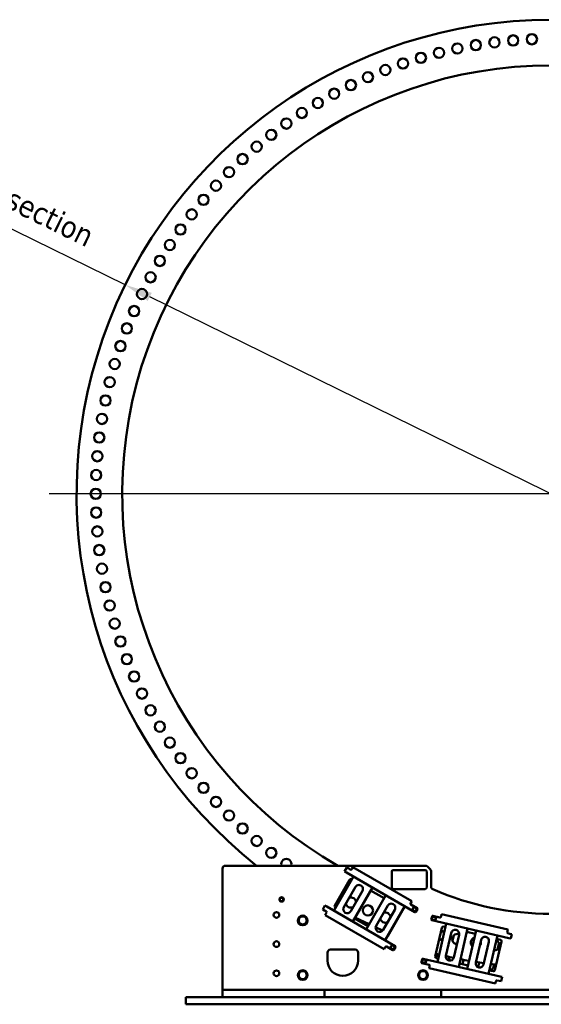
# Model space of a CAD drawing. Header units: millimetres. Extents: x 0 to 63075, y 0 to 44550.
# Tile 25 of 37: x 49975 to 53551, y 23304 to 30054. Entities that reach past the tile are written whole.
import ezdxf

# ---------------------------------------------------------------- set-up
doc = ezdxf.new("R2010")
doc.units = ezdxf.units.MM
doc.header["$LTSCALE"] = 75
for name, color, linetype, lineweight in [('Center Mark (ISO)', 7, 'Continuous', 25), ('Dimension (ISO)', 7, 'Continuous', 25), ('Visible (ISO)', 7, 'Continuous', 50)]:
    doc.layers.add(name, color=color, linetype=linetype, lineweight=lineweight)
doc.styles.add('Note Text (ISO)', font='tahoma.ttf')
doc.dimstyles.new('Default (ISO)', dxfattribs={"dimscale": 75, "dimtxt": 2, "dimasz": 2.5, "dimexe": 3.175, "dimexo": 0, "dimgap": 0.762, "dimtad": 1, "dimrnd": 1e-08, "dimtxsty": 'Note Text (ISO)', "dimcen": 0.09, "dimdle": 10, "dimclrd": 256, "dimclre": 256, "dimclrt": 256, "dimazin": 2, "dimtfac": 1, "dimtmove": 0, "dimatfit": 3, "dimfxl": 1, "dimtolj": 1, "dimtzin": 0, "dimlwd": -1, "dimlwe": -1, "dimarcsym": 0})

# ---------------------------------------------------------------- blocks, each defined once
blk = doc.blocks.new('*D13')
at = {"layer": 'Defpoints', "color": 0, "transparency": 16777216}
for p in [(50698.2, 28236.1), (56532.7, 25371.1)]:
    blk.add_point(p, dxfattribs=at)
at = {"layer": 'Dimension (ISO)', "transparency": 16777216}
for p, q in [((50698.2, 28236.1), (47907.1, 29606.7)), ((56364.4, 25453.7), (50866.5, 28153.5))]:
    blk.add_line(p, q, dxfattribs=at)
for points in [[(50880.3, 28181.5), (50852.7, 28125.4), (50698.2, 28236.1)], [(56378.2, 25481.8), (56350.6, 25425.7), (56532.7, 25371.1)]]:
    blk.add_solid(points, dxfattribs=at)
at = {"layer": 'Dimension (ISO)', "transparency": 16777216, "insert": (48183.5, 30040.1), "char_height": 150, "attachment_point": 1, "rotation": 333.84681, "style": 'Note Text (ISO)'}
blk.add_mtext('\\A1;\\fTahoma|b0|i0;\\H149.0446;∅6500\\P\\fTahoma|b0|i0;\\H149.0446;Up to Ø7000mm tower section', dxfattribs=at)

msp = doc.modelspace()

# ---------------------------------------------------------------- linework, layer by layer
at = {"layer": 'Center Mark (ISO)', "linetype": 'Continuous'}
msp.add_line((57052.9548, 26803.5925), (50177.9548, 26803.5925), dxfattribs=at)
at = {"layer": 'Visible (ISO)'}
for p, q in [((51365.4548, 24234.1374), (51365.4548, 23404.1374)), ((52757.1706, 24254.1374), (51385.4548, 24254.1374)), ((52202.9053, 24214.5297), (52218.4053, 24241.3765)), ((52230.5296, 24234.3765), (52218.4053, 24241.3765)), ((52243.52, 24226.8765), (52230.5296, 24234.3765)), ((52252.8501, 24233.0368), (52250.3501, 24228.7066)), ((52252.8501, 24233.0368), (52259.8501, 24245.1611)), ((52664.284, 24011.6611), (52259.8501, 24245.1611)), ((52771.3127, 24248.2795), (52789.597, 24229.9952)), ((52263.1528, 24179.7458), (52128.1528, 23945.919)), ((52202.9053, 24214.5297), (52215.0296, 24207.5297)), ((52215.0296, 24207.5297), (52684.4154, 23936.5297)), ((52525.4548, 24104.1374), (52525.4548, 24214.1374)), ((52535.4548, 24224.1374), (52755.4548, 24224.1374)), ((52765.4548, 24214.1374), (52765.4548, 24104.1374)), ((52795.4548, 24215.8531), (52795.4548, 24110.6529)), ((52134.7017, 23981.3977), (52235.7017, 24156.3349)), ((52196.789, 23969.8004), (52276.789, 24108.3644)), ((52249.362, 24159.9951), (52251.1528, 24158.9612)), ((52258.0566, 23870.919), (52393.0566, 24104.7458)), ((52324.4204, 24080.8644), (52244.4204, 23942.3004)), ((52484.8872, 24051.7274), (52349.8872, 23817.9005)), ((52381.0566, 24083.9612), (52472.8872, 24030.9428)), ((52755.4548, 24094.1374), (52535.4548, 24094.1374)), ((52052.4053, 23953.8561), (52067.9053, 23980.7029)), ((52080.0296, 23973.7029), (52067.9053, 23980.7029)), ((52080.0296, 23973.7029), (52549.4154, 23702.7029)), ((52140.1528, 23966.7036), (52138.362, 23967.7375)), ((52418.5234, 23841.7819), (52498.5234, 23980.346)), ((52479.791, 23742.9005), (52614.791, 23976.7274)), ((52654.784, 23995.2066), (52657.284, 23999.5368)), ((52699.9154, 23963.3765), (52656.6141, 23988.3765)), ((52664.284, 24011.6611), (52657.284, 23999.5368)), ((52052.4053, 23953.8561), (52064.5296, 23946.8561)), ((52064.5296, 23946.8561), (52077.52, 23939.3561)), ((52069.8501, 23916.0715), (52076.8501, 23928.1958)), ((52069.8501, 23916.0715), (52474.284, 23682.5715)), ((52079.3501, 23932.526), (52076.8501, 23928.1958)), ((52370.3691, 23853.3762), (52273.8999, 23898.3605)), ((52546.1548, 23952.846), (52466.1548, 23814.2819)), ((52599.4324, 23946.3349), (52498.4324, 23771.3977)), ((52691.2455, 23938.3599), (52701.7455, 23956.5464)), ((52801.7839, 23906.4695), (52797.0599, 23886.0077)), ((52856.499, 23898.969), (52807.7805, 23910.2166)), ((52863.6203, 23907.588), (52862.4956, 23902.7161)), ((52863.6203, 23907.588), (52866.7697, 23921.2292)), ((53321.8005, 23816.177), (52866.7697, 23921.2292)), ((52361.8872, 23838.6851), (52270.0566, 23891.7036)), ((52463.1847, 23810.0956), (52415.1998, 23832.4713)), ((53328.9156, 23758.0876), (52800.807, 23880.0111)), ((52824.2066, 23632.4011), (52869.6467, 23829.2239)), ((52899.5549, 23857.2134), (52838.8181, 23594.1334)), ((52881.6399, 23836.7181), (52894.1561, 23833.8285)), ((52508.5588, 23788.9373), (52506.8346, 23789.7413)), ((52897.473, 23637.0386), (52933.4652, 23792.9378)), ((52943.0569, 23738.3096), (52952.1059, 23777.5053)), ((52987.0556, 23780.5655), (52951.0634, 23624.6663)), ((52984.9737, 23560.3908), (53045.7104, 23823.4707)), ((53040.3116, 23800.0858), (53098.4876, 23786.6548)), ((53103.8865, 23810.0397), (53043.1497, 23546.9598)), ((53189.3052, 23513.2171), (53250.042, 23776.2971)), ((53317.5264, 23797.664), (53318.6512, 23802.5358)), ((53321.8005, 23816.177), (53318.6512, 23802.5358)), ((53335.8891, 23788.2931), (53321.2735, 23791.6674)), ((53328.9156, 23758.0876), (53342.5568, 23754.9383)), ((53349.5302, 23785.1438), (53335.8891, 23788.2931)), ((53349.5302, 23785.1438), (53342.5568, 23754.9383)), ((52481.284, 23694.6958), (52474.284, 23682.5715)), ((52481.284, 23694.6958), (52483.784, 23699.026)), ((52490.6141, 23700.8561), (52533.9154, 23675.8561)), ((52540.7455, 23677.6862), (52551.2455, 23695.8727)), ((53101.8046, 23589.865), (53137.7967, 23745.7642)), ((53191.3871, 23733.3919), (53155.3949, 23577.4927)), ((53278.8821, 23734.7444), (53233.442, 23537.9217)), ((53244.6431, 23752.9122), (53271.388, 23746.7376)), ((53259.8628, 23717.583), (53251.5804, 23681.7077)), ((52085.4548, 23604.1374), (52085.4548, 23659.1374)), ((52105.4548, 23679.1374), (52275.4548, 23679.1374)), ((52295.4548, 23659.1374), (52295.4548, 23604.1374)), ((52847.3224, 23630.9692), (52826.1548, 23640.8398)), ((52734.0736, 23613.1841), (52729.3496, 23592.7223)), ((52733.0967, 23586.7257), (52781.8152, 23575.4782)), ((53268.1788, 23495.0077), (52740.0702, 23616.9312)), ((52781.2883, 23550.9685), (52784.4376, 23564.6097)), ((52785.5623, 23569.4816), (52784.4376, 23564.6097)), ((52844.217, 23617.5183), (52831.7008, 23620.4079)), ((53048.5485, 23570.3447), (52990.3725, 23583.7757)), ((53011.4525, 23578.909), (53018.3787, 23608.9094)), ((53125.3858, 23590.7538), (53117.9035, 23558.3442)), ((53227.3712, 23576.8463), (53223.8707, 23561.6838)), ((52781.2883, 23550.9685), (53236.3191, 23445.9164)), ((53221.4488, 23530.4275), (53194.704, 23536.602)), ((53281.82, 23491.8584), (53268.1788, 23495.0077)), ((53281.82, 23491.8584), (53274.8465, 23461.6529)), ((53239.4684, 23459.5576), (53236.3191, 23445.9164)), ((53239.4684, 23459.5576), (53240.5932, 23464.4294)), ((53246.5898, 23468.1765), (53261.2053, 23464.8023)), ((53261.2053, 23464.8023), (53274.8465, 23461.6529)), ((51115.4548, 23354.1374), (51115.4548, 23304.1374)), ((56115.4548, 23354.1374), (51115.4548, 23354.1374)), ((51385.4548, 23404.1374), (51365.4548, 23404.1374)), ((51365.4548, 23354.1374), (51365.4548, 23404.1374)), ((51385.4548, 23404.1374), (51825.1435, 23404.1374)), ((51825.1435, 23404.1374), (51843.0597, 23404.1374)), ((51843.0597, 23404.1374), (51887.85, 23404.1374)), ((51887.85, 23404.1374), (51905.7661, 23404.1374)), ((51905.7661, 23404.1374), (52045.4548, 23404.1374)), ((52065.4548, 23404.1374), (52045.4548, 23404.1374)), ((52065.4548, 23404.1374), (52085.4548, 23404.1374)), ((52065.4548, 23354.1374), (52065.4548, 23404.1374)), ((52085.4548, 23404.1374), (52845.4548, 23404.1374)), ((52845.4548, 23404.1374), (52865.4548, 23404.1374)), ((52885.4548, 23404.1374), (52865.4548, 23404.1374)), ((52865.4548, 23354.1374), (52865.4548, 23404.1374)), ((52885.4548, 23404.1374), (54345.4548, 23404.1374)), ((56115.4548, 23304.1374), (51115.4548, 23304.1374))]:
    msp.add_line(p, q, dxfattribs=at)
for centre, radius in [((53102.1666, 29879.5603), 35), ((53229.7194, 29898.1443), 35), ((53357.9311, 29911.4413), 35), ((53486.5829, 29919.4286), 35), ((52849.9083, 29826.6673), 35), ((52975.4908, 29855.721), 35), ((52602.8795, 29753.1236), 35), ((52725.6338, 29792.4486), 35), ((52481.8552, 29708.7593), 35), ((52245.8203, 29605.2248), 35), ((52362.7677, 29659.4316), 35), ((52131.2129, 29546.2314), 35), ((52019.1413, 29482.5523), 35), ((51909.797, 29414.2962), 35), ((51803.3668, 29341.5798), 35), ((51700.0325, 29264.5272), 35), ((51599.9707, 29183.2702), 35), ((51503.3523, 29097.9475), 35), ((51410.3423, 29008.705), 35), ((51321.0998, 28915.6951), 35), ((51235.7772, 28819.0767), 35), ((51154.5202, 28719.0149), 35), ((51077.4676, 28615.6806), 35), ((51004.7512, 28509.2504), 35), ((50936.4951, 28399.9061), 35), ((50872.8159, 28287.8345), 35), ((50813.8226, 28173.2271), 35), ((50759.6157, 28056.2797), 35), ((50710.288, 27937.1921), 35), ((50665.9238, 27816.1678), 35), ((50626.5987, 27693.4135), 35), ((50592.3801, 27569.139), 35), ((50563.3264, 27443.5566), 35), ((50539.4871, 27316.8808), 35), ((50520.9031, 27189.328), 35), ((50507.6061, 27061.1162), 35), ((50499.6188, 26932.4645), 35), ((50496.9548, 26803.5925), 35), ((50499.6188, 26674.7206), 35), ((50507.6061, 26546.0688), 35), ((50520.9031, 26417.8571), 35), ((50539.4871, 26290.3043), 35), ((50563.3264, 26163.6285), 35), ((50592.3801, 26038.046), 35), ((50626.5987, 25913.7715), 35), ((50665.9238, 25791.0172), 35), ((50710.288, 25669.9929), 35), ((50759.6157, 25550.9053), 35), ((50813.8226, 25433.958), 35), ((50872.8159, 25319.3506), 35), ((50936.4951, 25207.279), 35), ((51004.7512, 25097.9347), 35), ((51077.4676, 24991.5045), 35), ((51154.5202, 24888.1702), 35), ((51235.7772, 24788.1084), 35), ((51321.0998, 24691.4899), 35), ((51410.3423, 24598.48), 35), ((51503.3523, 24509.2375), 35), ((51599.9707, 24423.9149), 35), ((51700.0325, 24342.6579), 35), ((51770.4548, 24022.783), 15), ((51770.4548, 24022.783), 14.25), ((52362.7677, 23947.7534), 35), ((52683.0721, 23955.2031), 15), ((52683.0721, 23955.2031), 14.25), ((51735.4548, 23916.6374), 19.5), ((51915.4548, 23879.1374), 33), ((52814.5246, 23892.7519), 15), ((52814.5246, 23892.7519), 14.25), ((51735.4548, 23716.6374), 19.5), ((52532.5721, 23694.5295), 15), ((52532.5721, 23694.5295), 14.25), ((52746.8144, 23599.4665), 15), ((52746.8144, 23599.4665), 14.25), ((51735.4548, 23516.6374), 19.5), ((51915.4548, 23504.1374), 33), ((52740.4548, 23504.1374), 33)]:
    msp.add_circle(centre, radius, dxfattribs=at)
for centre, radius, start, end in [((53615.4548, 26803.5925), 3250, 308.3303697, 231.6696303), ((53615.4548, 26803.5925), 2937, 299.76748004, 240.23251996), ((51803.3668, 24265.6053), 35, 340.87345399, 199.12654601), ((51385.4548, 24234.1374), 20, 90, 180), ((52757.1706, 24234.1374), 20, 45, 90), ((52246.02, 24231.2066), 5, 240, 330), ((52535.4548, 24214.1374), 10, 90, 180), ((52755.4548, 24214.1374), 10, 0, 90), ((52775.4548, 24215.8531), 20, 0, 45), ((52244.362, 24151.3349), 10, 60, 150), ((52300.6047, 24094.6144), 27.5, 330, 150), ((52535.4548, 24104.1374), 10, 180, 270), ((52755.4548, 24104.1374), 10, 270, 0), ((52815.4548, 24110.6529), 20, 180, 246.48416565), ((51770.4548, 24022.783), 12, 129.89856352, 189.89856352), ((51770.4548, 24022.783), 12, 69.89856352, 129.89856352), ((51770.4548, 24022.783), 12, 9.89856352, 69.89856352), ((52245.8203, 24001.9603), 35, 5.15023536, 108.91917198), ((53615.4548, 25949.1374), 2025, 246.48416565, 293.51583435), ((51770.4548, 24022.783), 12, 189.89856352, 249.89856352), ((51770.4548, 24022.783), 12, 249.89856352, 309.89856352), ((51770.4548, 24022.783), 12, 309.89856352, 9.89856352), ((52143.362, 23976.3977), 10, 150, 240), ((52220.6047, 23956.0504), 27.5, 150, 330), ((52245.8203, 24001.9603), 35, 191.08082802, 294.84976464), ((52522.3391, 23966.596), 27.5, 330, 150), ((52659.1141, 23992.7066), 5, 150, 240), ((52683.0721, 23955.2031), 12, 94.13355989, 154.13355989), ((52683.0721, 23955.2031), 12, 34.13355989, 94.13355989), ((52683.0721, 23955.2031), 12, 334.13355989, 34.13355989), ((52697.4154, 23959.0464), 5, 330, 60), ((51915.4548, 23879.1374), 31.75, 120.01333295, 179.98666705), ((51915.4548, 23879.1374), 27.5, 90, 150), ((51915.4548, 23879.1374), 31.75, 60.01333295, 119.98666705), ((51915.4548, 23879.1374), 27.5, 30, 90), ((51915.4548, 23879.1374), 31.75, 0.01333295, 59.98666705), ((52075.02, 23935.026), 5, 330, 60), ((52481.8552, 23898.4257), 35, 5.55373172, 109.27572532), ((52590.7721, 23951.3349), 10, 330, 5.85782001), ((52683.0721, 23955.2031), 12, 154.13355989, 214.13355989), ((52683.0721, 23955.2031), 12, 214.13355989, 274.13355989), ((52683.0721, 23955.2031), 12, 274.13355989, 334.13355989), ((52686.9154, 23940.8599), 5, 240, 330), ((52806.6557, 23905.3447), 5, 77, 167), ((52814.5246, 23892.7519), 12, 130.14395359, 190.14395359), ((52814.5246, 23892.7519), 12, 70.14395359, 130.14395359), ((52814.5246, 23892.7519), 12, 10.14395359, 70.14395359), ((52814.5246, 23892.7519), 12, 310.14395359, 10.14395359), ((52857.6237, 23903.8409), 5, 257, 347), ((51915.4548, 23879.1374), 31.75, 180.01333295, 239.98666705), ((51915.4548, 23879.1374), 27.5, 150, 210), ((51915.4548, 23879.1374), 27.5, 210, 270), ((51915.4548, 23879.1374), 31.75, 240.01333295, 299.98666705), ((51915.4548, 23879.1374), 27.5, 270, 330), ((51915.4548, 23879.1374), 31.75, 300.01333295, 359.98666705), ((51915.4548, 23879.1374), 27.5, 330, 30), ((52442.3391, 23828.0319), 27.5, 150, 330), ((52481.8552, 23898.4257), 35, 190.72427468, 294.44626828), ((52801.9318, 23884.883), 5, 167, 257), ((52814.5246, 23892.7519), 12, 190.14395359, 250.14395359), ((52814.5246, 23892.7519), 12, 250.14395359, 310.14395359), ((52879.3904, 23826.9744), 10, 77, 167), ((52489.7721, 23776.3977), 10, 294.14217999, 330), ((52849.9083, 23780.5178), 35, 14.22925695, 63.32248077), ((52960.2604, 23786.7517), 27.5, 347, 167), ((52975.4908, 23751.464), 35, 69.67220823, 264.75358148), ((53102.1666, 23727.6248), 35, 105.80406535, 228.19593465), ((53164.5919, 23739.578), 27.5, 347, 167), ((53322.3983, 23796.5392), 5, 167, 257), ((52488.1141, 23696.526), 5, 60, 150), ((52532.5721, 23694.5295), 12, 154.13355989, 214.13355989), ((52532.5721, 23694.5295), 12, 94.13355989, 154.13355989), ((52532.5721, 23694.5295), 12, 34.13355989, 94.13355989), ((52532.5721, 23694.5295), 12, 334.13355989, 34.13355989), ((52546.9154, 23698.3727), 5, 330, 60), ((52849.9083, 23780.5178), 35, 270.67751923, 319.77074305), ((53102.1666, 23727.6248), 35, 318.08370045, 15.91629955), ((53229.7194, 23709.0408), 35, 264.67166628, 69.32833372), ((53233.0677, 23723.7692), 27.5, 347, 4.0288286), ((53269.1384, 23736.9939), 10, 347, 77), ((52105.4548, 23659.1374), 20, 90, 180), ((52275.4548, 23659.1374), 20, 0, 90), ((52532.5721, 23694.5295), 12, 214.13355989, 274.13355989), ((52532.5721, 23694.5295), 12, 274.13355989, 334.13355989), ((52536.4154, 23680.1862), 5, 240, 330), ((52833.9503, 23630.1516), 10, 167, 257), ((53615.4548, 26803.5925), 3250, 255.98438804, 256.38718197), ((52924.2682, 23630.8525), 27.5, 167, 347), ((53615.4548, 26803.5925), 3250, 257.22762114, 258.19246601), ((52945.3482, 23625.9858), 27.5, 173.07530593, 233.83660605), ((52190.4548, 23604.1374), 105, 180, 0), ((52734.2215, 23591.5976), 5, 167, 257), ((52738.9455, 23612.0594), 5, 77, 167), ((52746.8144, 23599.4665), 12, 130.14395359, 190.14395359), ((52746.8144, 23599.4665), 12, 190.14395359, 250.14395359), ((52746.8144, 23599.4665), 12, 70.14395359, 130.14395359), ((52746.8144, 23599.4665), 12, 250.14395359, 310.14395359), ((52746.8144, 23599.4665), 12, 10.14395359, 70.14395359), ((52746.8144, 23599.4665), 12, 310.14395359, 10.14395359), ((52780.6905, 23570.6063), 5, 347, 77), ((53615.4548, 26803.5925), 3250, 259.03204021, 260.08569577), ((53128.5997, 23583.6788), 27.5, 167, 347), ((53615.4548, 26803.5925), 3250, 260.9246726, 261.89718561), ((53197.0755, 23567.8699), 27.5, 266.88941634, 347), ((53615.4548, 26803.5925), 3250, 262.73821267, 263.40213281), ((51915.4548, 23504.1374), 31.75, 120.01333295, 179.98666705), ((51915.4548, 23504.1374), 31.75, 180.01333295, 239.98666705), ((51915.4548, 23504.1374), 27.5, 150, 210), ((51915.4548, 23504.1374), 27.5, 90, 150), ((51915.4548, 23504.1374), 27.5, 210, 270), ((51915.4548, 23504.1374), 31.75, 60.01333295, 119.98666705), ((51915.4548, 23504.1374), 27.5, 30, 90), ((51915.4548, 23504.1374), 27.5, 270, 330), ((51915.4548, 23504.1374), 31.75, 0.01333295, 59.98666705), ((51915.4548, 23504.1374), 31.75, 300.01333295, 359.98666705), ((51915.4548, 23504.1374), 27.5, 330, 30), ((52740.4548, 23504.1374), 31.75, 120.01333295, 179.98666705), ((52740.4548, 23504.1374), 31.75, 180.01333295, 239.98666705), ((52740.4548, 23504.1374), 27.5, 150, 210), ((52740.4548, 23504.1374), 27.5, 90, 150), ((52740.4548, 23504.1374), 27.5, 210, 270), ((52740.4548, 23504.1374), 31.75, 60.01333295, 119.98666705), ((52740.4548, 23504.1374), 27.5, 30, 90), ((52740.4548, 23504.1374), 27.5, 270, 330), ((52740.4548, 23504.1374), 31.75, 0.01333295, 59.98666705), ((52740.4548, 23504.1374), 31.75, 300.01333295, 359.98666705), ((52740.4548, 23504.1374), 27.5, 330, 30), ((53223.6983, 23540.1712), 10, 257, 347), ((51915.4548, 23504.1374), 31.75, 240.01333295, 299.98666705), ((52740.4548, 23504.1374), 31.75, 240.01333295, 299.98666705), ((53245.465, 23463.3047), 5, 77, 167)]:
    msp.add_arc(centre, radius, start, end, dxfattribs=at)
for points in [[(51757.4425, 24027.5452), (51760.2909, 24029.9268), (51762.7577, 24031.9892)], [(51762.7577, 24031.9892), (51765.2245, 24034.0517), (51768.0729, 24036.4332)], [(51768.0729, 24036.4332), (51771.5595, 24035.1571), (51774.579, 24034.0521)], [(51774.579, 24034.0521), (51777.5986, 24032.947), (51781.0852, 24031.6709)], [(51781.0852, 24031.6709), (51781.7235, 24028.0134), (51782.2762, 24024.8459)], [(51758.6335, 24020.7202), (51758.0807, 24023.8877), (51757.4425, 24027.5452)], [(51759.8245, 24013.8951), (51759.1862, 24017.5526), (51758.6335, 24020.7202)], [(51766.3306, 24011.514), (51763.3111, 24012.6191), (51759.8245, 24013.8951)], [(51772.8368, 24009.1329), (51769.3502, 24010.4089), (51766.3306, 24011.514)], [(51778.152, 24013.5769), (51775.6852, 24011.5144), (51772.8368, 24009.1329)], [(51783.4672, 24018.0208), (51780.6188, 24015.6393), (51778.152, 24013.5769)], [(51782.2762, 24024.8459), (51782.8289, 24021.6784), (51783.4672, 24018.0208)], [(52672.2744, 23960.4384), (52673.6772, 23963.3317), (52675.297, 23966.6725)], [(52675.297, 23966.6725), (52679.0001, 23966.9401), (52682.2071, 23967.1719)], [(52682.2071, 23967.1719), (52685.4142, 23967.4037), (52689.1173, 23967.6713)], [(52689.1173, 23967.6713), (52691.2007, 23964.5981), (52693.0049, 23961.9366)], [(52693.0049, 23961.9366), (52694.8091, 23959.2751), (52696.8925, 23956.2019)], [(51891.6391, 23892.8874), (51895.3234, 23899.2688), (51899.5777, 23906.6374)], [(51899.5777, 23906.6374), (51908.0862, 23906.6374), (51915.4548, 23906.6374)], [(51915.4548, 23906.6374), (51922.8234, 23906.6374), (51931.332, 23906.6374)], [(51931.332, 23906.6374), (51935.5862, 23899.2688), (51939.2705, 23892.8874)], [(52669.2518, 23954.2043), (52670.8716, 23957.5452), (52672.2744, 23960.4384)], [(52673.1393, 23948.4696), (52671.3351, 23951.1311), (52669.2518, 23954.2043)], [(52677.0269, 23942.7349), (52674.9436, 23945.8082), (52673.1393, 23948.4696)], [(52683.9371, 23943.2343), (52680.7301, 23943.0026), (52677.0269, 23942.7349)], [(52690.8473, 23943.7337), (52687.1441, 23943.4661), (52683.9371, 23943.2343)], [(52693.8699, 23949.9678), (52692.4671, 23947.0746), (52690.8473, 23943.7337)], [(52696.8925, 23956.2019), (52695.2727, 23952.8611), (52693.8699, 23949.9678)], [(52801.492, 23897.4583), (52804.3302, 23899.852), (52806.7881, 23901.925)], [(52802.7122, 23890.6384), (52802.1459, 23893.8035), (52801.492, 23897.4583)], [(52806.7881, 23901.925), (52809.246, 23903.998), (52812.0842, 23906.3917)], [(52812.0842, 23906.3917), (52815.5763, 23905.1306), (52818.6005, 23904.0385)], [(52818.6005, 23904.0385), (52821.6248, 23902.9463), (52825.1168, 23901.6852)], [(52825.1168, 23901.6852), (52825.7707, 23898.0305), (52826.337, 23894.8653)], [(52826.337, 23894.8653), (52826.9033, 23891.7002), (52827.5573, 23888.0454)], [(51883.7006, 23879.1374), (51887.9548, 23886.506), (51891.6391, 23892.8874)], [(51891.6391, 23865.3874), (51887.9548, 23871.7688), (51883.7006, 23879.1374)], [(51899.5777, 23851.6374), (51895.3234, 23859.006), (51891.6391, 23865.3874)], [(51915.4548, 23851.6374), (51908.0862, 23851.6374), (51899.5777, 23851.6374)], [(51931.332, 23851.6374), (51922.8234, 23851.6374), (51915.4548, 23851.6374)], [(51939.2705, 23865.3874), (51935.5862, 23859.006), (51931.332, 23851.6374)], [(51939.2705, 23892.8874), (51942.9548, 23886.506), (51947.2091, 23879.1374)], [(51947.2091, 23879.1374), (51942.9548, 23871.7688), (51939.2705, 23865.3874)], [(52803.9324, 23883.8185), (52803.2785, 23887.4733), (52802.7122, 23890.6384)], [(52810.4487, 23881.4653), (52807.4245, 23882.5574), (52803.9324, 23883.8185)], [(52816.965, 23879.1121), (52813.473, 23880.3731), (52810.4487, 23881.4653)], [(52822.2612, 23883.5787), (52819.8032, 23881.5057), (52816.965, 23879.1121)], [(52827.5573, 23888.0454), (52824.7191, 23885.6517), (52822.2612, 23883.5787)], [(52518.7518, 23693.5307), (52520.3716, 23696.8715), (52521.7744, 23699.7648)], [(52522.6393, 23687.796), (52520.8351, 23690.4575), (52518.7518, 23693.5307)], [(52521.7744, 23699.7648), (52523.1772, 23702.658), (52524.797, 23705.9989)], [(52524.797, 23705.9989), (52528.5001, 23706.2665), (52531.7071, 23706.4983)], [(52531.7071, 23706.4983), (52534.9142, 23706.73), (52538.6173, 23706.9977)], [(52538.6173, 23706.9977), (52540.7007, 23703.9244), (52542.5049, 23701.263)], [(52542.5049, 23701.263), (52544.3091, 23698.6015), (52546.3925, 23695.5283)], [(52546.3925, 23695.5283), (52544.7727, 23692.1874), (52543.3699, 23689.2942)], [(52526.5269, 23682.0613), (52524.4436, 23685.1345), (52522.6393, 23687.796)], [(52533.4371, 23682.5607), (52530.2301, 23682.3289), (52526.5269, 23682.0613)], [(52540.3473, 23683.0601), (52536.6441, 23682.7925), (52533.4371, 23682.5607)], [(52543.3699, 23689.2942), (52541.9671, 23686.4009), (52540.3473, 23683.0601)], [(52733.7817, 23604.1729), (52736.6199, 23606.5666), (52739.0778, 23608.6396)], [(52735.0019, 23597.353), (52734.4356, 23600.5181), (52733.7817, 23604.1729)], [(52736.2221, 23590.5331), (52735.5682, 23594.1879), (52735.0019, 23597.353)], [(52742.7385, 23588.1799), (52739.7142, 23589.272), (52736.2221, 23590.5331)], [(52739.0778, 23608.6396), (52741.5358, 23610.7126), (52744.3739, 23613.1063)], [(52749.2548, 23585.8267), (52745.7627, 23587.0878), (52742.7385, 23588.1799)], [(52744.3739, 23613.1063), (52747.866, 23611.8452), (52750.8903, 23610.7531)], [(52754.5509, 23590.2934), (52752.093, 23588.2204), (52749.2548, 23585.8267)], [(52750.8903, 23610.7531), (52753.9145, 23609.6609), (52757.4066, 23608.3998)], [(52759.847, 23594.76), (52757.0088, 23592.3663), (52754.5509, 23590.2934)], [(52757.4066, 23608.3998), (52758.0605, 23604.7451), (52758.6268, 23601.5799)], [(52758.6268, 23601.5799), (52759.1931, 23598.4148), (52759.847, 23594.76)], [(51883.7006, 23504.1374), (51887.9548, 23511.506), (51891.6391, 23517.8874)], [(51891.6391, 23490.3874), (51887.9548, 23496.7688), (51883.7006, 23504.1374)], [(51891.6391, 23517.8874), (51895.3234, 23524.2688), (51899.5777, 23531.6374)], [(51899.5777, 23476.6374), (51895.3234, 23484.006), (51891.6391, 23490.3874)], [(51899.5777, 23531.6374), (51908.0862, 23531.6374), (51915.4548, 23531.6374)], [(51915.4548, 23531.6374), (51922.8234, 23531.6374), (51931.332, 23531.6374)], [(51931.332, 23531.6374), (51935.5862, 23524.2688), (51939.2705, 23517.8874)], [(51939.2705, 23490.3874), (51935.5862, 23484.006), (51931.332, 23476.6374)], [(51939.2705, 23517.8874), (51942.9548, 23511.506), (51947.2091, 23504.1374)], [(51947.2091, 23504.1374), (51942.9548, 23496.7688), (51939.2705, 23490.3874)], [(52708.7006, 23504.1374), (52712.9548, 23511.506), (52716.6391, 23517.8874)], [(52716.6391, 23490.3874), (52712.9548, 23496.7688), (52708.7006, 23504.1374)], [(52716.6391, 23517.8874), (52720.3234, 23524.2688), (52724.5777, 23531.6374)], [(52724.5777, 23476.6374), (52720.3234, 23484.006), (52716.6391, 23490.3874)], [(52724.5777, 23531.6374), (52733.0862, 23531.6374), (52740.4548, 23531.6374)], [(52740.4548, 23531.6374), (52747.8234, 23531.6374), (52756.332, 23531.6374)], [(52756.332, 23531.6374), (52760.5862, 23524.2688), (52764.2705, 23517.8874)], [(52764.2705, 23490.3874), (52760.5862, 23484.006), (52756.332, 23476.6374)], [(52764.2705, 23517.8874), (52767.9548, 23511.506), (52772.2091, 23504.1374)], [(52772.2091, 23504.1374), (52767.9548, 23496.7688), (52764.2705, 23490.3874)], [(51915.4548, 23476.6374), (51908.0862, 23476.6374), (51899.5777, 23476.6374)], [(51931.332, 23476.6374), (51922.8234, 23476.6374), (51915.4548, 23476.6374)], [(52740.4548, 23476.6374), (52733.0862, 23476.6374), (52724.5777, 23476.6374)], [(52756.332, 23476.6374), (52747.8234, 23476.6374), (52740.4548, 23476.6374)]]:
    msp.add_rational_spline(points, [1, 1.0379548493, 1], degree=2, dxfattribs=at)

# ---------------------------------------------------------------- dimensions: what is measured, and where the dimension line sits
at = {"layer": 'Dimension (ISO)'}
dim = msp.add_diameter_dim_2p(p1=(56532.7158, 25371.0814), p2=(50698.1938, 28236.1037), text='\\fTahoma|b0|i0;\\H149.0446;<>\\P\\fTahoma|b0|i0;\\H149.0446;Up to Ø7000mm tower section', dimstyle='Default (ISO)', override={"dimgap": 0.762, "dimdec": 2, "dimlfac": 1, "dimtol": 0, "dimlim": 0, "dimtp": 0, "dimtm": 0, "dimtdec": 2, "dimatfit": 2, "dimtvp": -0.25}, dxfattribs=at)
dim.commit()
dim.dimension.update_dxf_attribs({"geometry": '*D13', "text_midpoint": (49189.69, 28976.8494), "dimtype": 163})

doc.saveas('drawing.dxf')
